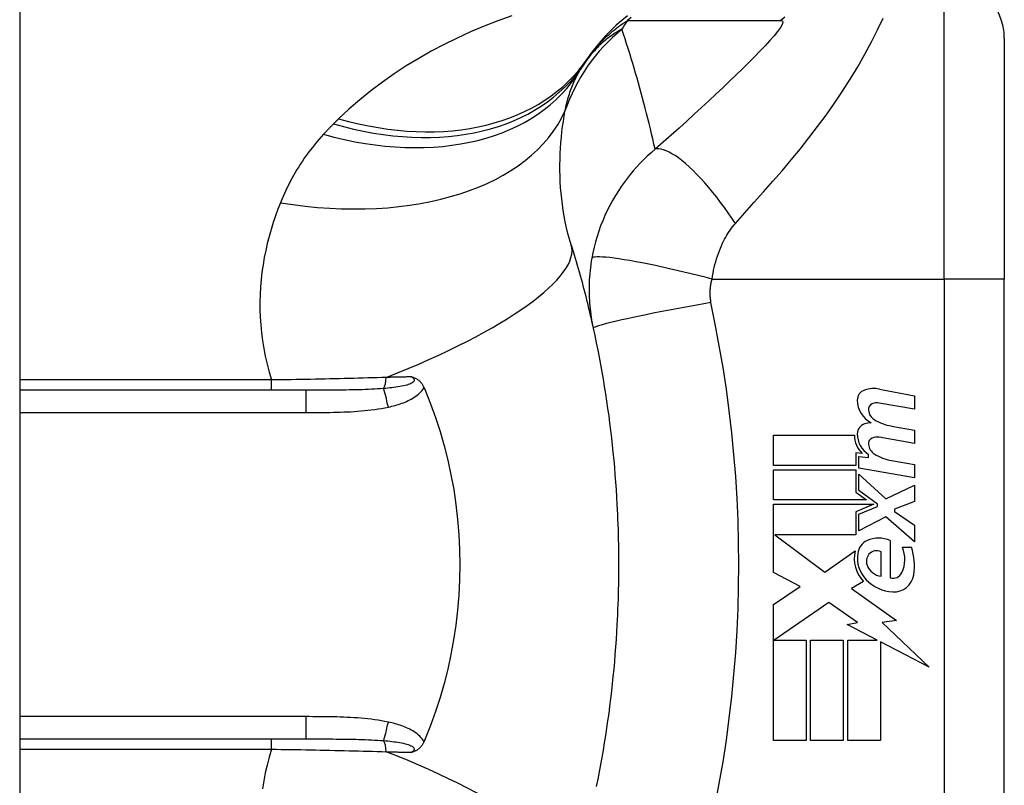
# Model space of a CAD drawing. Header units: inches. Extents: x 4 to 105, y 5 to 58.
# Tile 129 of 133: x 50.065 to 50.71, y 34.894 to 35.395. Entities that reach past the tile are written whole.
import ezdxf

# ---------------------------------------------------------------- set-up
doc = ezdxf.new("R2010")
doc.units = ezdxf.units.IN
doc.header["$MEASUREMENT"] = 0
doc.layers.add('Visible Edges(ANSI)', color=7, linetype='Continuous', lineweight=25)
doc.layers.add('Visible Tangent Edges(ANSI)', color=7, linetype='Continuous', lineweight=25)

msp = doc.modelspace()

# ---------------------------------------------------------------- linework, layer by layer
at = {"layer": 'Visible Edges(ANSI)'}
for p, q in [((50.06511, 39.1425), (50.06511, 9.6315)), ((50.70999, 35.38299), (50.70999, 35.22551)), ((50.70999, 34.8515), (50.70999, 35.22551)), ((50.2525, 35.15268), (50.06511, 35.15268)), ((50.62823, 35.15347), (50.65109, 35.14902)), ((50.65109, 35.14902), (50.65109, 35.14022)), ((50.65109, 35.14022), (50.62809, 35.14428)), ((50.63609, 35.12927), (50.65109, 35.12663)), ((50.55889, 35.12323), (50.61189, 35.12323)), ((50.55889, 35.10343), (50.55889, 35.12323)), ((50.65109, 35.11783), (50.62809, 35.12189)), ((50.65109, 35.12663), (50.65109, 35.11783)), ((50.61279, 35.11163), (50.61279, 35.10343)), ((50.61689, 35.11127), (50.61279, 35.11163)), ((50.61469, 35.10923), (50.62109, 35.10867)), ((50.61469, 35.10165), (50.61469, 35.10923)), ((50.62109, 35.10867), (50.62109, 35.1106)), ((50.61279, 35.10343), (50.55889, 35.10343)), ((50.65109, 35.09523), (50.61469, 35.10165)), ((50.63609, 35.10667), (50.65109, 35.10403)), ((50.65109, 35.10403), (50.65109, 35.09523)), ((50.55889, 35.10063), (50.61279, 35.10063)), ((50.55889, 35.08083), (50.55889, 35.10063)), ((50.61279, 35.10063), (50.61279, 35.08584)), ((50.61469, 35.09783), (50.63237, 35.08163)), ((50.61469, 35.08693), (50.61469, 35.09783)), ((50.63237, 35.08163), (50.65109, 35.09063)), ((50.65109, 35.09063), (50.65109, 35.07983)), ((50.61279, 35.08584), (50.61969, 35.08083)), ((50.62694, 35.07803), (50.61469, 35.08693)), ((50.61969, 35.08083), (50.55889, 35.08083)), ((50.55889, 35.07803), (50.62457, 35.07803)), ((50.55889, 35.03343), (50.55889, 35.07803)), ((50.62457, 35.07803), (50.61279, 35.07303)), ((50.61469, 35.07143), (50.62694, 35.07663)), ((50.62694, 35.07663), (50.62694, 35.07803)), ((50.65109, 35.07983), (50.63809, 35.07483)), ((50.61279, 35.07303), (50.61279, 35.05803)), ((50.61469, 35.06063), (50.61469, 35.07143)), ((50.63249, 35.06983), (50.61469, 35.06063)), ((50.65109, 35.05343), (50.63249, 35.06983)), ((50.63809, 35.07483), (50.63809, 35.07323)), ((50.63809, 35.07323), (50.65109, 35.06423)), ((50.65109, 35.06423), (50.65109, 35.05343)), ((50.55972, 35.05803), (50.59239, 35.03363)), ((50.61279, 35.05803), (50.55972, 35.05803)), ((50.63529, 35.05423), (50.63529, 35.02983)), ((50.64329, 35.04983), (50.64929, 35.04983)), ((50.59239, 35.03363), (50.61229, 35.04743)), ((50.62929, 35.03083), (50.62929, 35.04683)), ((50.5763, 35.02417), (50.55889, 35.03343)), ((50.55889, 35.01243), (50.5763, 35.02417)), ((50.61769, 35.02746), (50.60999, 35.02283)), ((50.60999, 35.02283), (50.63935, 35.00189)), ((50.55889, 34.92323), (50.55889, 35.01243)), ((50.59509, 35.01363), (50.55929, 34.98903)), ((50.61379, 35.00053), (50.59509, 35.01363)), ((50.60709, 34.99923), (50.61379, 35.00053)), ((50.62668, 34.98903), (50.60709, 34.99923)), ((50.63935, 35.00189), (50.62989, 35.00056)), ((50.62989, 35.00056), (50.66069, 34.97133)), ((50.55929, 34.98903), (50.58029, 34.98903)), ((50.58029, 34.98903), (50.58029, 34.92323)), ((50.58309, 34.98903), (50.60449, 34.98903)), ((50.58309, 34.92323), (50.58309, 34.98903)), ((50.60449, 34.98903), (50.60449, 34.92323)), ((50.60749, 34.98903), (50.62668, 34.98903)), ((50.60749, 34.92323), (50.60749, 34.98903)), ((50.62889, 34.98788), (50.62889, 34.92323)), ((50.66069, 34.97133), (50.62889, 34.98788)), ((50.06511, 34.92433), (50.2525, 34.92433)), ((50.58029, 34.92323), (50.55889, 34.92323)), ((50.60449, 34.92323), (50.58309, 34.92323)), ((50.62889, 34.92323), (50.60749, 34.92323))]:
    msp.add_line(p, q, dxfattribs=at)
at = {"layer": 'Visible Edges(ANSI)', "flags": 128}
for points in [[(50.46329, 35.39792), (50.45949, 35.39488), (50.45583, 35.39169), (50.45233, 35.38838), (50.44899, 35.38494), (50.4458, 35.3814), (50.44279, 35.37776), (50.43994, 35.37404), (50.43727, 35.37023)], [(50.4263, 35.24801), (50.42698, 35.2458), (50.42765, 35.24359), (50.42832, 35.24137), (50.42898, 35.23915), (50.42963, 35.23691), (50.43028, 35.23468), (50.43092, 35.23243), (50.43156, 35.23018), (50.43218, 35.22792), (50.4328, 35.22566), (50.43342, 35.22339), (50.43402, 35.22111), (50.43462, 35.21882), (50.43522, 35.21653), (50.4358, 35.21423), (50.43638, 35.21193), (50.43695, 35.20962), (50.43752, 35.2073), (50.43808, 35.20497), (50.43863, 35.20264), (50.43917, 35.2003), (50.43971, 35.19796), (50.44024, 35.19561), (50.44076, 35.19325)], [(50.44076, 35.19325), (50.44178, 35.18852), (50.44277, 35.18379), (50.44372, 35.17904), (50.44465, 35.17429), (50.44554, 35.16952), (50.44639, 35.16475), (50.44722, 35.15997), (50.44801, 35.15519), (50.44877, 35.15039), (50.4495, 35.14559), (50.4502, 35.14079), (50.45086, 35.13597), (50.45149, 35.13116), (50.45209, 35.12633), (50.45265, 35.1215), (50.45319, 35.11667), (50.45369, 35.11183), (50.45416, 35.10699), (50.45459, 35.10214), (50.455, 35.09729), (50.45537, 35.09244), (50.45571, 35.08758), (50.45602, 35.08272), (50.45629, 35.07786)], [(50.32195, 35.16144), (50.32233, 35.16132), (50.32271, 35.16119), (50.32309, 35.16106), (50.32346, 35.16091), (50.32384, 35.16076), (50.32421, 35.16059), (50.32459, 35.1604), (50.32496, 35.1602), (50.32533, 35.15998), (50.3257, 35.15975), (50.32606, 35.15949), (50.32642, 35.15921), (50.32678, 35.1589), (50.32714, 35.15857), (50.32748, 35.15823), (50.32781, 35.15786), (50.32812, 35.15748), (50.32842, 35.15709), (50.3287, 35.15668), (50.32897, 35.15626), (50.32923, 35.15583), (50.32947, 35.15539), (50.32969, 35.15493), (50.3299, 35.15447)], [(50.3299, 35.15447), (50.32993, 35.15439), (50.32996, 35.15432), (50.32999, 35.15425), (50.33003, 35.15417), (50.33006, 35.1541), (50.33009, 35.15402), (50.33012, 35.15395), (50.33015, 35.15387), (50.33019, 35.1538), (50.33022, 35.15372), (50.33025, 35.15365), (50.33028, 35.15357), (50.33031, 35.1535), (50.33034, 35.15342), (50.33038, 35.15335), (50.33041, 35.15328), (50.33044, 35.1532), (50.33047, 35.15313), (50.3305, 35.15305), (50.33053, 35.15298), (50.33057, 35.1529), (50.3306, 35.15283), (50.33063, 35.15275), (50.33066, 35.15268)], [(50.33066, 35.15268), (50.33422, 35.14379), (50.3375, 35.13476), (50.34047, 35.12558), (50.34315, 35.11626), (50.34552, 35.10682), (50.34759, 35.09726), (50.34935, 35.08758), (50.35079, 35.07782), (50.35191, 35.06801), (50.35272, 35.05817), (50.3532, 35.04829), (50.35335, 35.03839), (50.35319, 35.02849), (50.3527, 35.01858), (50.35189, 35.00871), (50.35076, 34.99891), (50.34932, 34.9892), (50.34756, 34.97959), (50.3455, 34.97008), (50.34313, 34.96068), (50.34046, 34.9514), (50.33749, 34.94224), (50.33422, 34.93322), (50.33066, 34.92433)], [(50.45629, 35.07786), (50.45646, 35.07459), (50.45661, 35.07131), (50.45675, 35.06803), (50.45688, 35.06475), (50.45699, 35.06147), (50.45708, 35.05819), (50.45716, 35.05491), (50.45723, 35.05163), (50.45728, 35.04835), (50.45731, 35.04507), (50.45734, 35.04179), (50.45734, 35.0385), (50.45734, 35.03522), (50.45731, 35.03194), (50.45728, 35.02866), (50.45723, 35.02538), (50.45716, 35.0221), (50.45708, 35.01882), (50.45699, 35.01554), (50.45688, 35.01226), (50.45675, 35.00898), (50.45661, 35.0057), (50.45646, 35.00242), (50.45629, 34.99915)], [(50.45629, 34.99915), (50.45602, 34.99428), (50.45571, 34.98943), (50.45537, 34.98457), (50.455, 34.97972), (50.45459, 34.97487), (50.45416, 34.97002), (50.45369, 34.96518), (50.45319, 34.96034), (50.45265, 34.95551), (50.45209, 34.95068), (50.45149, 34.94585), (50.45086, 34.94104), (50.4502, 34.93622), (50.4495, 34.93142), (50.44877, 34.92662), (50.44801, 34.92182), (50.44722, 34.91704), (50.44639, 34.91226), (50.44554, 34.90749), (50.44465, 34.90272), (50.44372, 34.89797), (50.44277, 34.89322)], [(50.3299, 34.92254), (50.32969, 34.92208), (50.32947, 34.92162), (50.32923, 34.92118), (50.32897, 34.92075), (50.3287, 34.92033), (50.32842, 34.91992), (50.32812, 34.91953), (50.32781, 34.91915), (50.32748, 34.91878), (50.32714, 34.91843), (50.32678, 34.91811), (50.32642, 34.9178), (50.32606, 34.91752), (50.3257, 34.91726), (50.32533, 34.91703), (50.32496, 34.91681), (50.32459, 34.91661), (50.32421, 34.91642), (50.32384, 34.91625), (50.32346, 34.9161), (50.32309, 34.91595), (50.32271, 34.91582), (50.32233, 34.91569), (50.32195, 34.91557)], [(50.33066, 34.92433), (50.33063, 34.92426), (50.3306, 34.92418), (50.33057, 34.92411), (50.33053, 34.92403), (50.3305, 34.92396), (50.33047, 34.92388), (50.33044, 34.92381), (50.33041, 34.92373), (50.33038, 34.92366), (50.33034, 34.92358), (50.33031, 34.92351), (50.33028, 34.92343), (50.33025, 34.92336), (50.33022, 34.92329), (50.33019, 34.92321), (50.33015, 34.92314), (50.33012, 34.92306), (50.33009, 34.92299), (50.33006, 34.92291), (50.33003, 34.92284), (50.32999, 34.92276), (50.32996, 34.92269), (50.32993, 34.92261), (50.3299, 34.92254)]]:
    msp.add_lwpolyline(points, dxfattribs=at)
at = {"layer": 'Visible Edges(ANSI)'}
for centre, radius, start, end in [((50.67062, 35.38299), 0.03937, 0, 90), ((50.5332, 35.30121), 0.11811, 146.47918, 148.69993), ((50.92978, 35.0385), 0.59381, 146.03787, 146.47918), ((50.6207, 35.14619), 0.007, 108.47479, 179.6788), ((50.62457, 35.13462), 0.0192, 79, 108.47479), ((50.63008, 35.14614), 0.01637, 179.6788, 243.95078), ((50.62498, 35.14006), 0.004, 113.54875, 186.10268), ((50.62936, 35.14052), 0.0084, 186.10268, 237.60833), ((50.62666, 35.13621), 0.0082, 79.9922, 113.54875), ((50.64103, 35.15988), 0.031, 238.55841, 260.82565), ((50.62046, 35.12417), 0.00676, 106.9928, 179.47765), ((50.6241, 35.11227), 0.0192, 93.6169, 106.9928), ((50.62788, 35.12289), 0.016, 178.79525, 226.5849), ((50.6297, 35.12408), 0.016, 179.47765, 237.41137), ((50.62498, 35.11766), 0.004, 113.55712, 186.03001), ((50.62666, 35.11381), 0.0082, 80, 113.55712), ((50.62936, 35.11812), 0.0084, 186.03001, 237.59924), ((50.64147, 35.1372), 0.031, 237.59924, 260), ((50.62769, 35.03703), 0.0188, 66.15553, 113.84447), ((50.62418, 35.04496), 0.01013, 113.84447, 175.08017), ((50.62439, 35.04198), 0.02046, 334.67838, 22.56091), ((50.61065, 35.03777), 0.04048, 351.56052, 17.33425), ((50.63373, 35.04251), 0.022, 167.07905, 223.17854), ((50.63373, 35.04251), 0.01992, 170.40854, 224.16843), ((50.62697, 35.04065), 0.0073, 141.16516, 199.37968), ((50.62624, 35.04124), 0.00637, 61.45471, 141.16516), ((50.63065, 35.04195), 0.0112, 199.37968, 262.99755), ((50.6371, 35.03597), 0.0064, 253.52609, 334.67838), ((50.63767, 35.03376), 0.01315, 266.56465, 351.56052), ((50.63848, 35.04712), 0.02654, 224.16843, 266.56465)]:
    msp.add_arc(centre, radius, start, end, dxfattribs=at)
at = {"layer": 'Visible Tangent Edges(ANSI)'}
for p, q in [((50.67062, 35.22551), (50.67062, 35.42236)), ((50.51854, 35.22551), (50.67062, 35.22551)), ((50.67062, 35.22551), (50.67062, 34.8515)), ((50.70999, 35.22551), (50.67062, 35.22551)), ((50.23006, 35.15942), (50.06511, 35.15942)), ((50.23006, 35.15268), (50.23006, 35.15942)), ((50.2525, 35.15268), (50.2525, 35.1381)), ((50.06511, 35.1381), (50.2525, 35.1381)), ((50.2525, 34.93891), (50.06511, 34.93891)), ((50.2525, 34.93891), (50.2525, 34.92433)), ((50.23006, 34.91759), (50.23006, 34.92433)), ((50.06511, 34.91759), (50.23006, 34.91759))]:
    msp.add_line(p, q, dxfattribs=at)
at = {"layer": 'Visible Tangent Edges(ANSI)', "flags": 128}
for points in [[(50.38742, 35.39801), (50.37831, 35.39468), (50.36932, 35.39114), (50.36046, 35.38737), (50.35173, 35.38338), (50.34314, 35.37916), (50.3347, 35.37471), (50.32642, 35.37003), (50.31831, 35.36511), (50.31037, 35.35995), (50.30263, 35.35454), (50.29511, 35.34889), (50.28781, 35.343), (50.28077, 35.33686), (50.274, 35.33048)], [(50.43727, 35.37023), (50.438, 35.37129), (50.43875, 35.37235), (50.43953, 35.3734), (50.44033, 35.37444), (50.44116, 35.37549), (50.44201, 35.37653), (50.4429, 35.37756), (50.44381, 35.3786), (50.44475, 35.37963), (50.44573, 35.38066), (50.44673, 35.38168), (50.44777, 35.38271), (50.44883, 35.38373), (50.44994, 35.38475), (50.45108, 35.38577), (50.45225, 35.38678), (50.45347, 35.3878), (50.45472, 35.38881), (50.45601, 35.38981), (50.45734, 35.39082), (50.45871, 35.39182), (50.46013, 35.39281), (50.46159, 35.39381), (50.4631, 35.39479)], [(50.46567, 35.39692), (50.4631, 35.39479)], [(50.4631, 35.39479), (50.4673, 35.39479), (50.4715, 35.39479), (50.47568, 35.39479), (50.47986, 35.39479), (50.48405, 35.39479), (50.48824, 35.39479), (50.49242, 35.39479), (50.49661, 35.39479), (50.50079, 35.39479), (50.50498, 35.39479), (50.50917, 35.39479), (50.51335, 35.39479), (50.51754, 35.39479), (50.52172, 35.39479), (50.52591, 35.39479), (50.53009, 35.39479), (50.53428, 35.39479), (50.53846, 35.39479), (50.54265, 35.39479), (50.54684, 35.39479), (50.55102, 35.39479), (50.55522, 35.39479), (50.55939, 35.39478), (50.56362, 35.39483)], [(50.56362, 35.39483), (50.56466, 35.39458), (50.56495, 35.3937), (50.56448, 35.39223), (50.56331, 35.39021), (50.56152, 35.38773), (50.5592, 35.38488), (50.55645, 35.38172), (50.55335, 35.37833), (50.54996, 35.37475), (50.54633, 35.37102), (50.5425, 35.36717), (50.5385, 35.36321), (50.53435, 35.35917), (50.53006, 35.35505), (50.52566, 35.35085), (50.52114, 35.34659), (50.5165, 35.34227), (50.51177, 35.33789), (50.50693, 35.33345), (50.50201, 35.32897), (50.49699, 35.32444), (50.49185, 35.31985), (50.48658, 35.31517), (50.48127, 35.3105)], [(50.53395, 35.26198), (50.54009, 35.26885), (50.54626, 35.27578), (50.55237, 35.28266), (50.55841, 35.28954), (50.5644, 35.29648), (50.57034, 35.30353), (50.57621, 35.31069), (50.58199, 35.31797), (50.58768, 35.32538), (50.59325, 35.33294), (50.59868, 35.34065), (50.60397, 35.34851), (50.60908, 35.3565), (50.61399, 35.36458), (50.61865, 35.3727), (50.62302, 35.38078), (50.62704, 35.3887), (50.63063, 35.39632)], [(50.56617, 35.39695), (50.56362, 35.39483)], [(50.45953, 35.38913), (50.45842, 35.38852), (50.45732, 35.38789), (50.45623, 35.38723), (50.45514, 35.38655), (50.45405, 35.38585), (50.45297, 35.38511), (50.45189, 35.38435), (50.45082, 35.38356), (50.44975, 35.38275), (50.44869, 35.3819), (50.44764, 35.38102), (50.44659, 35.38012), (50.44555, 35.37918), (50.44452, 35.3782), (50.4435, 35.3772), (50.44248, 35.37616), (50.44148, 35.37508), (50.44048, 35.37397), (50.43949, 35.37282), (50.43852, 35.37163), (50.43755, 35.37039), (50.4366, 35.36912), (50.43566, 35.3678), (50.43473, 35.36643)], [(50.48127, 35.3105), (50.48051, 35.31389), (50.47973, 35.31728), (50.47895, 35.32065), (50.47815, 35.32401), (50.47734, 35.32737), (50.47651, 35.33071), (50.47568, 35.33404), (50.47483, 35.33736), (50.47396, 35.34067), (50.47309, 35.34397), (50.4722, 35.34727), (50.4713, 35.35055), (50.47039, 35.35382), (50.46946, 35.35708), (50.46853, 35.36033), (50.46758, 35.36357), (50.46661, 35.3668), (50.46564, 35.37002), (50.46465, 35.37323), (50.46365, 35.37643), (50.46264, 35.37962), (50.46161, 35.3828), (50.46058, 35.38597), (50.45953, 35.38913)], [(50.42225, 35.33551), (50.42252, 35.33681), (50.4228, 35.3381), (50.42309, 35.33937), (50.4234, 35.34063), (50.42372, 35.34187), (50.42405, 35.34309), (50.4244, 35.3443), (50.42476, 35.3455), (50.42513, 35.34668), (50.42551, 35.34784), (50.42591, 35.34899), (50.42632, 35.35013), (50.42674, 35.35125), (50.42718, 35.35235), (50.42763, 35.35344), (50.42809, 35.35451), (50.42857, 35.35557), (50.42906, 35.35662), (50.42956, 35.35765), (50.43008, 35.35866), (50.43061, 35.35966), (50.43115, 35.36064), (50.43171, 35.36161), (50.43228, 35.36257)], [(50.4263, 35.24801), (50.4252, 35.25169), (50.4242, 35.25541), (50.42329, 35.25916), (50.42247, 35.26292), (50.42174, 35.26669), (50.4211, 35.27047), (50.42055, 35.27426), (50.42008, 35.27804), (50.4197, 35.28181), (50.41939, 35.28556), (50.41917, 35.28929), (50.41902, 35.29301), (50.41895, 35.2967), (50.41894, 35.30037), (50.41901, 35.30402), (50.41914, 35.30764), (50.41933, 35.31124), (50.41959, 35.31481), (50.4199, 35.31835), (50.42027, 35.32186), (50.42069, 35.32533), (50.42117, 35.32877), (50.42169, 35.33216), (50.42225, 35.33551)], [(50.27062, 35.32713), (50.27034, 35.32685), (50.27006, 35.32657), (50.26979, 35.32629), (50.26951, 35.32601), (50.26923, 35.32573), (50.26896, 35.32545), (50.26868, 35.32517), (50.26841, 35.32489), (50.26813, 35.3246), (50.26786, 35.32432), (50.26758, 35.32404), (50.26731, 35.32375), (50.26704, 35.32347), (50.26677, 35.32319), (50.2665, 35.3229), (50.26622, 35.32262), (50.26595, 35.32233), (50.26568, 35.32204), (50.26542, 35.32176), (50.26515, 35.32147), (50.26488, 35.32118), (50.26461, 35.32089), (50.26434, 35.3206), (50.26408, 35.32032)], [(50.274, 35.33048), (50.27386, 35.33034), (50.27372, 35.3302), (50.27358, 35.33006), (50.27344, 35.32992), (50.2733, 35.32978), (50.27316, 35.32964), (50.27302, 35.3295), (50.27288, 35.32937), (50.27273, 35.32923), (50.27259, 35.32909), (50.27245, 35.32895), (50.27231, 35.32881), (50.27217, 35.32867), (50.27203, 35.32853), (50.27189, 35.32839), (50.27175, 35.32825), (50.27161, 35.32811), (50.27147, 35.32797), (50.27133, 35.32783), (50.27118, 35.32769), (50.27104, 35.32755), (50.2709, 35.32741), (50.27076, 35.32727), (50.27062, 35.32713)], [(50.26408, 35.32032), (50.26256, 35.31864), (50.26107, 35.31694), (50.25961, 35.31523), (50.25818, 35.3135), (50.25679, 35.31175), (50.25542, 35.30998), (50.25408, 35.3082), (50.25278, 35.3064), (50.2515, 35.30459), (50.25025, 35.30276), (50.24904, 35.30091), (50.24785, 35.29905), (50.24669, 35.29717), (50.24557, 35.29528), (50.24447, 35.29337), (50.2434, 35.29144), (50.24236, 35.28951), (50.24135, 35.28755), (50.24036, 35.28558), (50.23941, 35.2836), (50.23848, 35.2816), (50.23758, 35.27959), (50.23671, 35.27756), (50.23587, 35.27552)], [(50.48127, 35.3105), (50.47866, 35.30827), (50.47615, 35.306), (50.47373, 35.30368), (50.4714, 35.30131), (50.46914, 35.2989), (50.46698, 35.29644), (50.46489, 35.29394), (50.46287, 35.29139), (50.46093, 35.2888), (50.45906, 35.28615), (50.45722, 35.28339), (50.45532, 35.28034), (50.45339, 35.27705), (50.4516, 35.27375), (50.44995, 35.27046), (50.44839, 35.26711), (50.44694, 35.26372), (50.44559, 35.26029), (50.44436, 35.25683), (50.44323, 35.25335), (50.44221, 35.24984), (50.44131, 35.24631), (50.44052, 35.24278), (50.43983, 35.23925)], [(50.53395, 35.26198), (50.53159, 35.26546), (50.52917, 35.26893), (50.52669, 35.27236), (50.52417, 35.27575), (50.52161, 35.27908), (50.51902, 35.28231), (50.51641, 35.28545), (50.51381, 35.28846), (50.51121, 35.29134), (50.50864, 35.29405), (50.5061, 35.2966), (50.50361, 35.29896), (50.50119, 35.30112), (50.49884, 35.30308), (50.49657, 35.30482), (50.4944, 35.30633), (50.49233, 35.30763), (50.49038, 35.30869), (50.48854, 35.30953), (50.48683, 35.31014), (50.48524, 35.31054), (50.48379, 35.31072), (50.48246, 35.31071), (50.48127, 35.3105)], [(50.23587, 35.27552), (50.23419, 35.27123), (50.23261, 35.26687), (50.23112, 35.26246), (50.22973, 35.25799), (50.22845, 35.25346), (50.22728, 35.24887), (50.22622, 35.24424), (50.22529, 35.23956), (50.22448, 35.23483), (50.22379, 35.23005), (50.22324, 35.22523), (50.22283, 35.22037), (50.22255, 35.21547), (50.22242, 35.21053), (50.22245, 35.20555), (50.22262, 35.20054), (50.22295, 35.19549), (50.22345, 35.1904), (50.22411, 35.18528), (50.22495, 35.18013), (50.22596, 35.17497), (50.22714, 35.16979), (50.22851, 35.1646), (50.23006, 35.15942)], [(50.51854, 35.22551), (50.51886, 35.22744), (50.51921, 35.22935), (50.5196, 35.23126), (50.52004, 35.23315), (50.5205, 35.23502), (50.521, 35.23686), (50.52154, 35.23868), (50.52211, 35.24048), (50.52271, 35.24223), (50.52335, 35.24395), (50.52402, 35.24567), (50.52474, 35.24737), (50.52544, 35.24893), (50.52613, 35.25032), (50.52682, 35.25165), (50.52753, 35.25294), (50.52826, 35.25419), (50.52901, 35.2554), (50.52978, 35.25658), (50.53057, 35.25773), (50.53139, 35.25885), (50.53222, 35.25992), (50.53307, 35.26097), (50.53395, 35.26198)], [(50.43983, 35.23925), (50.43949, 35.23718), (50.43918, 35.23511), (50.4389, 35.23307), (50.43867, 35.23104), (50.43848, 35.22902), (50.43831, 35.227), (50.43819, 35.22496), (50.43809, 35.22297), (50.43804, 35.22102), (50.43801, 35.2191), (50.43802, 35.2172), (50.43806, 35.21531), (50.43813, 35.21344), (50.43822, 35.21158), (50.43835, 35.20972), (50.4385, 35.20786), (50.43868, 35.20601), (50.43889, 35.20417), (50.43913, 35.20233), (50.4394, 35.2005), (50.4397, 35.19868), (50.44003, 35.19686), (50.44038, 35.19505), (50.44076, 35.19325)], [(50.51854, 35.22551), (50.51404, 35.22667), (50.50946, 35.22783), (50.50481, 35.22898), (50.50012, 35.23011), (50.49541, 35.23122), (50.49072, 35.2323), (50.48608, 35.23333), (50.48152, 35.23431), (50.47708, 35.23523), (50.47277, 35.23609), (50.46865, 35.23688), (50.46473, 35.23758), (50.46104, 35.2382), (50.45761, 35.23874), (50.45445, 35.23918), (50.45159, 35.23953), (50.44904, 35.2398), (50.4468, 35.23996), (50.44487, 35.24005), (50.44326, 35.24004), (50.44196, 35.23995), (50.44097, 35.23979), (50.44026, 35.23955), (50.43983, 35.23925)], [(50.51788, 35.21018), (50.51777, 35.21079), (50.51768, 35.21141), (50.5176, 35.21202), (50.51753, 35.21264), (50.51747, 35.21326), (50.51743, 35.21388), (50.51739, 35.21451), (50.51736, 35.21513), (50.51735, 35.21575), (50.51735, 35.21638), (50.51735, 35.217), (50.51737, 35.21763), (50.5174, 35.21826), (50.51744, 35.21889), (50.5175, 35.21953), (50.51756, 35.22018), (50.51764, 35.22084), (50.51773, 35.22151), (50.51783, 35.22218), (50.51795, 35.22284), (50.51807, 35.2235), (50.51822, 35.22417), (50.51837, 35.22484), (50.51854, 35.22551)], [(50.51788, 35.21018), (50.51324, 35.20936), (50.50852, 35.20851), (50.50374, 35.20763), (50.49892, 35.20674), (50.49409, 35.20583), (50.48929, 35.20491), (50.48456, 35.20399), (50.47992, 35.20307), (50.47542, 35.20216), (50.47108, 35.20126), (50.46696, 35.20039), (50.46306, 35.19954), (50.45943, 35.19874), (50.45609, 35.19797), (50.45306, 35.19725), (50.45036, 35.19658), (50.44799, 35.19596), (50.44596, 35.1954), (50.44428, 35.19489), (50.44294, 35.19445), (50.44193, 35.19406), (50.44124, 35.19373), (50.44086, 35.19346), (50.44076, 35.19325)], [(50.52062, 34.88097), (50.52332, 34.89513), (50.52576, 34.90933), (50.52793, 34.92358), (50.52985, 34.93787), (50.5315, 34.95219), (50.5329, 34.96653), (50.53405, 34.9809), (50.53494, 34.99528), (50.53558, 35.00968), (50.53596, 35.02409), (50.53608, 35.0385), (50.53596, 35.05292), (50.53558, 35.06733), (50.53494, 35.08172), (50.53405, 35.09611), (50.5329, 35.11048), (50.5315, 35.12482), (50.52985, 35.13914), (50.52793, 35.15343), (50.52576, 35.16767), (50.52332, 35.18188), (50.52062, 35.19604), (50.51788, 35.21018)], [(50.3052, 35.16109), (50.30221, 35.161), (50.29919, 35.1609), (50.29616, 35.16081), (50.29312, 35.16072), (50.29006, 35.16063), (50.28699, 35.16054), (50.2839, 35.16046), (50.28081, 35.16038), (50.2777, 35.1603), (50.27458, 35.16023), (50.27145, 35.16016), (50.26831, 35.16009), (50.26516, 35.16002), (50.26201, 35.15995), (50.25884, 35.15989), (50.25566, 35.15983), (50.25248, 35.15977), (50.24928, 35.15971), (50.24609, 35.15966), (50.24289, 35.15961), (50.23968, 35.15956), (50.23647, 35.15951), (50.23327, 35.15946), (50.23006, 35.15942)], [(50.32195, 35.16144), (50.32256, 35.16096), (50.32303, 35.16047), (50.32334, 35.15996), (50.32348, 35.15945), (50.32341, 35.15894), (50.32315, 35.15844), (50.32271, 35.15797), (50.32212, 35.15753), (50.32139, 35.15712), (50.32054, 35.15674), (50.3196, 35.15639), (50.31859, 35.15608), (50.31752, 35.15579), (50.31639, 35.15552), (50.31523, 35.15528), (50.31402, 35.15506), (50.31278, 35.15485), (50.31151, 35.15466), (50.31021, 35.15449), (50.30889, 35.15433), (50.30754, 35.15418), (50.30618, 35.15404), (50.30481, 35.15392), (50.30343, 35.1538)], [(50.32195, 35.16144), (50.32126, 35.16142), (50.32057, 35.16141), (50.31988, 35.16139), (50.31919, 35.16138), (50.3185, 35.16137), (50.3178, 35.16135), (50.31711, 35.16134), (50.31641, 35.16132), (50.31572, 35.16131), (50.31502, 35.1613), (50.31433, 35.16128), (50.31363, 35.16127), (50.31293, 35.16125), (50.31223, 35.16124), (50.31153, 35.16122), (50.31083, 35.16121), (50.31013, 35.1612), (50.30943, 35.16118), (50.30873, 35.16117), (50.30802, 35.16115), (50.30732, 35.16114), (50.30661, 35.16112), (50.30591, 35.16111), (50.3052, 35.16109)], [(50.30343, 35.1538), (50.30148, 35.15366), (50.2995, 35.15353), (50.29751, 35.15341), (50.29549, 35.15331), (50.29346, 35.15321), (50.29141, 35.15313), (50.28934, 35.15306), (50.28726, 35.153), (50.28517, 35.15294), (50.28306, 35.1529), (50.28094, 35.15286), (50.27881, 35.15282), (50.27667, 35.15279), (50.27452, 35.15276), (50.27236, 35.15274), (50.27019, 35.15273), (50.26801, 35.15271), (50.26582, 35.1527), (50.26362, 35.15269), (50.26141, 35.15269), (50.25919, 35.15268), (50.25697, 35.15268), (50.25474, 35.15268), (50.2525, 35.15268)], [(50.30656, 35.14165), (50.30767, 35.1419), (50.30877, 35.14217), (50.30988, 35.14245), (50.31098, 35.14275), (50.31208, 35.14307), (50.31318, 35.14341), (50.31427, 35.14376), (50.31535, 35.14414), (50.31642, 35.14454), (50.31748, 35.14496), (50.31852, 35.14541), (50.31956, 35.14588), (50.32057, 35.14639), (50.32158, 35.14692), (50.32256, 35.14748), (50.32352, 35.14808), (50.32446, 35.14872), (50.32537, 35.1494), (50.32625, 35.15012), (50.32709, 35.1509), (50.32789, 35.15172), (50.32863, 35.15259), (50.3293, 35.1535), (50.3299, 35.15447)], [(50.2525, 35.1381), (50.25476, 35.1381), (50.25702, 35.13811), (50.25928, 35.13811), (50.26154, 35.13813), (50.2638, 35.13815), (50.26606, 35.13817), (50.26832, 35.13821), (50.27058, 35.13825), (50.27284, 35.13831), (50.2751, 35.13837), (50.27736, 35.13845), (50.27962, 35.13855), (50.28188, 35.13866), (50.28414, 35.13879), (50.28639, 35.13894), (50.28865, 35.13912), (50.29091, 35.13932), (50.29316, 35.13954), (50.29541, 35.1398), (50.29766, 35.14009), (50.29989, 35.14041), (50.30213, 35.14078), (50.30435, 35.14119), (50.30656, 35.14165)], [(50.30656, 34.93536), (50.30435, 34.93582), (50.30213, 34.93623), (50.29989, 34.93659), (50.29766, 34.93692), (50.29541, 34.93721), (50.29316, 34.93746), (50.29091, 34.93769), (50.28865, 34.93789), (50.28639, 34.93806), (50.28414, 34.93822), (50.28188, 34.93835), (50.27962, 34.93846), (50.27736, 34.93855), (50.2751, 34.93863), (50.27284, 34.9387), (50.27058, 34.93876), (50.26832, 34.9388), (50.26606, 34.93884), (50.2638, 34.93886), (50.26154, 34.93888), (50.25928, 34.9389), (50.25702, 34.9389), (50.25476, 34.93891), (50.2525, 34.93891)], [(50.3299, 34.92254), (50.3293, 34.92351), (50.32863, 34.92442), (50.32789, 34.92529), (50.32709, 34.92611), (50.32625, 34.92688), (50.32537, 34.92761), (50.32446, 34.92829), (50.32352, 34.92893), (50.32256, 34.92953), (50.32158, 34.93009), (50.32057, 34.93062), (50.31956, 34.93113), (50.31852, 34.9316), (50.31748, 34.93205), (50.31642, 34.93247), (50.31535, 34.93287), (50.31427, 34.93325), (50.31318, 34.9336), (50.31208, 34.93394), (50.31098, 34.93426), (50.30988, 34.93456), (50.30877, 34.93484), (50.30767, 34.93511), (50.30656, 34.93536)], [(50.2525, 34.92433), (50.25474, 34.92433), (50.25697, 34.92433), (50.25919, 34.92433), (50.26141, 34.92432), (50.26362, 34.92432), (50.26582, 34.92431), (50.26801, 34.9243), (50.27019, 34.92428), (50.27236, 34.92427), (50.27452, 34.92424), (50.27667, 34.92422), (50.27881, 34.92419), (50.28094, 34.92415), (50.28306, 34.92411), (50.28517, 34.92406), (50.28726, 34.92401), (50.28934, 34.92395), (50.29141, 34.92387), (50.29346, 34.92379), (50.29549, 34.9237), (50.29751, 34.9236), (50.2995, 34.92348), (50.30148, 34.92335), (50.30343, 34.92321)], [(50.30343, 34.92321), (50.30481, 34.92309), (50.30618, 34.92297), (50.30754, 34.92283), (50.30889, 34.92268), (50.31021, 34.92252), (50.31151, 34.92235), (50.31278, 34.92216), (50.31402, 34.92195), (50.31523, 34.92173), (50.31639, 34.92149), (50.31752, 34.92122), (50.31859, 34.92093), (50.3196, 34.92062), (50.32054, 34.92027), (50.32139, 34.91989), (50.32212, 34.91948), (50.32271, 34.91903), (50.32315, 34.91856), (50.32341, 34.91807), (50.32348, 34.91756), (50.32334, 34.91705), (50.32303, 34.91654), (50.32256, 34.91605), (50.32195, 34.91557)], [(50.23006, 34.91759), (50.22851, 34.9124), (50.22714, 34.90722), (50.22596, 34.90204), (50.22495, 34.89688), (50.22411, 34.89173)], [(50.23006, 34.91759), (50.23327, 34.91755), (50.23647, 34.9175), (50.23968, 34.91745), (50.24289, 34.9174), (50.24609, 34.91735), (50.24928, 34.9173), (50.25248, 34.91724), (50.25566, 34.91718), (50.25884, 34.91712), (50.26201, 34.91706), (50.26516, 34.91699), (50.26831, 34.91692), (50.27145, 34.91685), (50.27458, 34.91678), (50.2777, 34.91671), (50.28081, 34.91663), (50.2839, 34.91655), (50.28699, 34.91646), (50.29006, 34.91638), (50.29312, 34.91629), (50.29616, 34.9162), (50.29919, 34.91611), (50.30221, 34.91601), (50.3052, 34.91591)], [(50.3052, 34.91591), (50.30591, 34.9159), (50.30661, 34.91589), (50.30732, 34.91587), (50.30802, 34.91586), (50.30873, 34.91584), (50.30943, 34.91583), (50.31013, 34.91581), (50.31083, 34.9158), (50.31153, 34.91578), (50.31223, 34.91577), (50.31293, 34.91576), (50.31363, 34.91574), (50.31433, 34.91573), (50.31502, 34.91571), (50.31572, 34.9157), (50.31641, 34.91569), (50.31711, 34.91567), (50.3178, 34.91566), (50.3185, 34.91564), (50.31919, 34.91563), (50.31988, 34.91561), (50.32057, 34.9156), (50.32126, 34.91559), (50.32195, 34.91557)]]:
    msp.add_lwpolyline(points, dxfattribs=at)
at = {"layer": 'Visible Tangent Edges(ANSI)'}
msp.add_arc((50.83038, 35.15923), 0.43633, 147.32435, 148.20432, dxfattribs=at)
for centre, major_axis, ratio, start_param, end_param in [((50.53408, 35.29858), (0.11201, 0.03746), 0.992002, 1.934247, 2.496049), ((50.27062, 35.47514), (0.16411, -0.10871), 0.689059, 5.140584, 6.283185), ((50.274, 35.4802), (0.16327, -0.10997), 0.696909, 5.151259, 6.283185), ((50.26408, 35.46483), (0.1682, -0.10227), 0.678602, 5.103708, 6.283185), ((50.23587, 35.39706), (0.19017, -0.05083), 0.604241, 4.872507, 6.187736), ((50.23831, 35.18962), (0.18799, 0.05839), 0.249251, 4.997807, 6.283185), ((50.30186, 35.16252), (0, 0.00984), 0.343453, 3.624092, 4.566988), ((50.30656, 35.13636), (0.00402, -0.01927), 0.056853, 1.836987, 2.689915), ((50.30656, 34.94065), (-0.00402, -0.01927), 0.056853, 0.451678, 1.304606), ((50.30186, 34.91449), (0, 0.00984), 0.343453, 4.857789, 5.800686), ((50.23831, 34.88739), (0.18799, -0.05839), 0.249251, 0, 1.285379)]:
    msp.add_ellipse(centre, major_axis=major_axis, ratio=ratio, start_param=start_param, end_param=end_param, dxfattribs=at)

doc.saveas('drawing.dxf')
